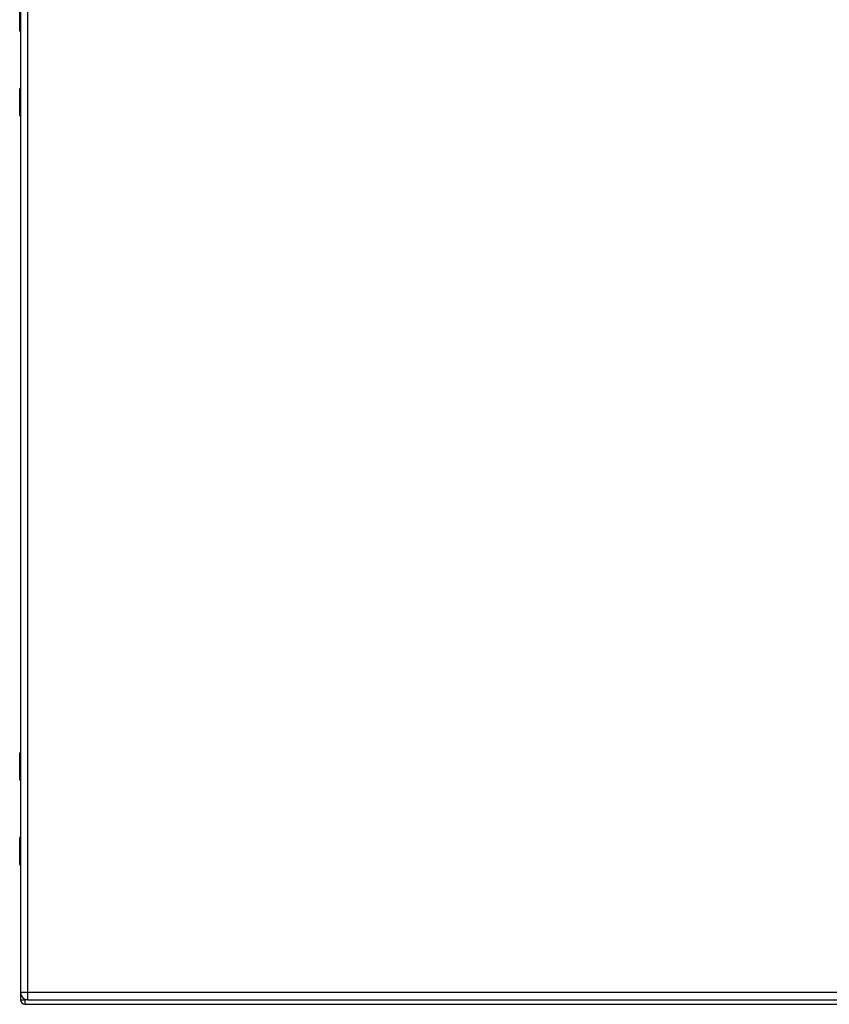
# Model space of a CAD drawing. Header units: inches. Extents: x 26 to 247, y 18 to 162.
# Tile 15 of 31: x 119 to 137, y 70 to 92. Entities that reach past the tile are written whole.
import ezdxf

# ---------------------------------------------------------------- set-up
doc = ezdxf.new("R2010")
doc.units = ezdxf.units.IN
doc.header["$MEASUREMENT"] = 0
doc.layers.add('Visible Edges(ANSI)', color=7, linetype='Continuous', lineweight=25)
doc.layers.add('Visible Tangent Edges(ANSI)', color=7, linetype='Continuous', lineweight=25)

msp = doc.modelspace()

# ---------------------------------------------------------------- linework, layer by layer
at = {"layer": 'Visible Edges(ANSI)'}
for p, q in [((119.07, 111.752), (119.07, 70.271)), ((119.051, 91.658), (119.051, 92.242)), ((119.07, 91.642), (119.067, 91.642)), ((119.069, 91.642), (119.069, 90.382)), ((119.051, 89.782), (119.051, 90.366)), ((119.067, 90.382), (119.07, 90.382)), ((119.069, 89.762), (119.069, 75.61)), ((119.051, 75.006), (119.051, 75.591)), ((119.07, 74.99), (119.067, 74.99)), ((119.069, 74.99), (119.069, 73.73)), ((119.051, 73.13), (119.051, 73.715)), ((119.067, 73.73), (119.07, 73.73)), ((119.069, 73.11), (119.069, 70.111)), ((119.231, 70.11), (154.827, 70.11)), ((119.168, 70.012), (154.97, 70.012))]:
    msp.add_line(p, q, dxfattribs=at)
for centre, radius, start, end in [((119.067, 91.658), 0.0157, 180, 270), ((119.067, 90.366), 0.0157, 90, 180), ((119.07, 89.782), 0.0197, 180, 269.4614), ((119.07, 75.591), 0.0197, 90.5386, 180), ((119.067, 75.006), 0.0157, 180, 270), ((119.067, 73.715), 0.0157, 90, 180), ((119.07, 73.13), 0.0197, 180, 269.4614), ((119.168, 70.111), 0.099, 180, 270), ((119.231, 70.271), 0.161, 180, 270)]:
    msp.add_arc(centre, radius, start, end, dxfattribs=at)
at = {"layer": 'Visible Tangent Edges(ANSI)'}
for p, q in [((119.231, 70.271), (119.231, 111.752)), ((119.051, 91.658), (119.07, 91.658)), ((119.07, 90.366), (119.051, 90.366)), ((119.051, 89.782), (119.07, 89.782)), ((119.07, 75.591), (119.051, 75.591)), ((119.051, 75.006), (119.07, 75.006)), ((119.07, 73.715), (119.051, 73.715)), ((119.051, 73.13), (119.07, 73.13)), ((119.069, 70.111), (119.168, 70.111)), ((119.231, 70.271), (119.07, 70.271)), ((119.168, 70.111), (119.168, 70.124)), ((119.219, 70.111), (119.168, 70.111)), ((119.168, 70.111), (119.168, 70.012)), ((119.231, 70.11), (119.231, 70.271)), ((154.827, 70.271), (119.231, 70.271))]:
    msp.add_line(p, q, dxfattribs=at)
at = {"layer": 'Visible Tangent Edges(ANSI)', "flags": 128}
for points in [[(119.07, 90.059), (119.069, 90.058), (119.067, 90.057), (119.066, 90.055), (119.064, 90.053), (119.063, 90.051), (119.062, 90.048), (119.061, 90.045), (119.061, 90.042), (119.06, 90.039), (119.06, 90.035), (119.059, 90.031), (119.059, 90.028), (119.059, 90.024), (119.06, 90.02), (119.06, 90.017), (119.061, 90.013), (119.061, 90.01), (119.062, 90.007), (119.063, 90.004), (119.064, 90.002), (119.066, 90), (119.067, 89.999), (119.069, 89.997), (119.07, 89.997)], [(119.07, 90.016), (119.07, 90.017), (119.07, 90.018), (119.07, 90.019), (119.069, 90.02), (119.069, 90.021), (119.069, 90.022), (119.069, 90.023), (119.069, 90.024), (119.069, 90.025), (119.069, 90.026), (119.069, 90.027), (119.069, 90.028), (119.069, 90.029), (119.069, 90.03), (119.069, 90.031), (119.069, 90.032), (119.069, 90.033), (119.069, 90.034), (119.069, 90.034), (119.069, 90.035), (119.07, 90.036), (119.07, 90.037), (119.07, 90.038), (119.07, 90.039)], [(119.07, 75.376), (119.069, 75.375), (119.067, 75.374), (119.066, 75.372), (119.064, 75.37), (119.063, 75.368), (119.062, 75.365), (119.061, 75.362), (119.061, 75.359), (119.06, 75.356), (119.06, 75.352), (119.059, 75.348), (119.059, 75.345), (119.059, 75.341), (119.06, 75.337), (119.06, 75.334), (119.061, 75.33), (119.061, 75.327), (119.062, 75.324), (119.063, 75.321), (119.064, 75.319), (119.066, 75.317), (119.067, 75.316), (119.069, 75.315), (119.07, 75.314)], [(119.07, 75.333), (119.07, 75.334), (119.07, 75.335), (119.07, 75.336), (119.069, 75.337), (119.069, 75.338), (119.069, 75.339), (119.069, 75.34), (119.069, 75.341), (119.069, 75.342), (119.069, 75.343), (119.069, 75.344), (119.069, 75.345), (119.069, 75.346), (119.069, 75.347), (119.069, 75.348), (119.069, 75.349), (119.069, 75.35), (119.069, 75.351), (119.069, 75.351), (119.069, 75.352), (119.07, 75.353), (119.07, 75.354), (119.07, 75.355), (119.07, 75.356)], [(119.07, 73.407), (119.069, 73.406), (119.067, 73.405), (119.066, 73.404), (119.064, 73.402), (119.063, 73.399), (119.062, 73.397), (119.061, 73.394), (119.061, 73.391), (119.06, 73.387), (119.06, 73.384), (119.059, 73.38), (119.059, 73.376), (119.059, 73.372), (119.06, 73.369), (119.06, 73.365), (119.061, 73.362), (119.061, 73.358), (119.062, 73.356), (119.063, 73.353), (119.064, 73.351), (119.066, 73.349), (119.067, 73.347), (119.069, 73.346), (119.07, 73.345)], [(119.07, 73.365), (119.07, 73.366), (119.07, 73.367), (119.07, 73.367), (119.069, 73.368), (119.069, 73.369), (119.069, 73.37), (119.069, 73.371), (119.069, 73.372), (119.069, 73.373), (119.069, 73.374), (119.069, 73.375), (119.069, 73.376), (119.069, 73.377), (119.069, 73.378), (119.069, 73.379), (119.069, 73.38), (119.069, 73.381), (119.069, 73.382), (119.069, 73.383), (119.069, 73.384), (119.07, 73.385), (119.07, 73.386), (119.07, 73.387), (119.07, 73.387)]]:
    msp.add_lwpolyline(points, dxfattribs=at)

doc.saveas('drawing.dxf')
